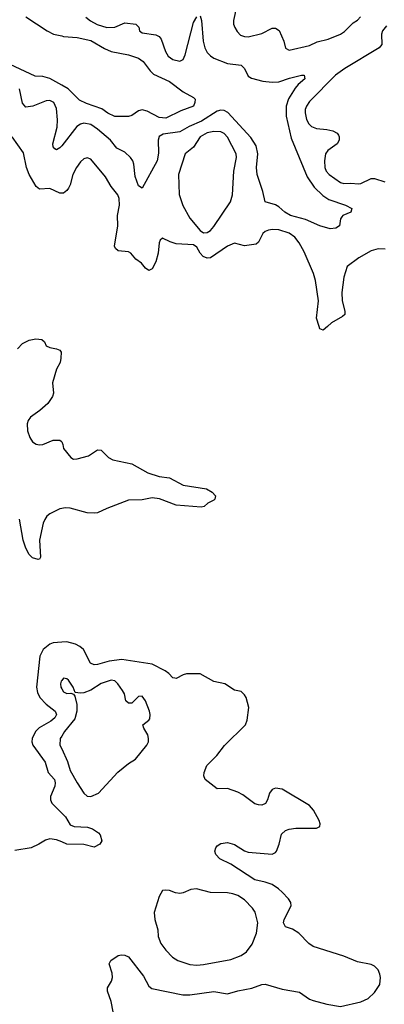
# Model space of a CAD drawing. Header units: inches. Extents: x 1649636 to 1815363, y 506543 to 641975.
# Tile 71 of 256: x 1699755 to 1701887, y 536034 to 541796. Entities that reach past the tile are written whole.
import ezdxf

# ---------------------------------------------------------------- set-up
doc = ezdxf.new("R2010")
doc.units = ezdxf.units.IN
doc.header["$MEASUREMENT"] = 0
for name, color, linetype in [('B6593', 7, 'Continuous'), ('B6594', 7, 'Continuous'), ('B7503', 7, 'Continuous'), ('B7504', 7, 'Continuous')]:
    doc.layers.add(name, color=color, linetype=linetype)

msp = doc.modelspace()

# ---------------------------------------------------------------- linework, layer by layer
at = {"layer": 'B6593', "color": 5}
for points, elevation in [([(1699742.2, 539870), (1699770, 539899.7), (1699810, 539919.7), (1699848.6, 539928.6), (1699884.4, 539924.4), (1699899.1, 539910), (1699910, 539887.3), (1699930, 539876.3), (1699970.4, 539870.4), (1699990, 539861), (1699996.3, 539850), (1699995.6, 539815.6), (1699990.3, 539790), (1699970.3, 539750), (1699945.5, 539670), (1699952.4, 539610), (1699946.7, 539590), (1699918.3, 539550), (1699872.1, 539507.9), (1699818.3, 539470), (1699804, 539450), (1699797.4, 539430), (1699799.5, 539390), (1699813.7, 539350), (1699830, 539326), (1699850, 539312), (1699870, 539306.9), (1699890, 539310.3), (1699950, 539334), (1699990, 539334), (1699997.3, 539330), (1700000, 539324.4)], 380), ([(1700000, 538934.5), (1699990, 538932.5), (1699930, 538903.4), (1699914, 538890), (1699900.8, 538870), (1699892.6, 538850), (1699870.8, 538750), (1699876, 538650), (1699870, 538638), (1699863.4, 538636.6), (1699830, 538645.8), (1699810, 538666.3), (1699790, 538703.1), (1699775.2, 538750), (1699752.7, 538872.7)], 380), ([(1700000, 538152.5), (1699950.2, 538149.8), (1699930, 538141), (1699890.9, 538109.1), (1699873.2, 538070), (1699852.9, 537890), (1699858.7, 537858.7), (1699873.2, 537830), (1699910.2, 537790), (1699961.5, 537750), (1699970.2, 537730), (1699959.4, 537710), (1699935.9, 537690), (1699868.4, 537651.6), (1699846.2, 537630), (1699827.8, 537590), (1699826.2, 537570), (1699831, 537550), (1699902.8, 537450), (1699920.8, 537390), (1699957.6, 537350), (1699962.8, 537330), (1699959.5, 537310), (1699934, 537250), (1699934.9, 537230), (1699943.2, 537210), (1700000, 537151.9)], 420), ([(1700000, 537928.7), (1699996.2, 537923.8), (1699992.2, 537910), (1699994.6, 537890), (1700000, 537880.4)], 440), ([(1700000, 537603), (1699992, 537590), (1699989.4, 537550), (1700000, 537527.7)], 440), ([(1700000, 536983.9), (1699970, 536996.6), (1699930, 537002.7), (1699905.5, 536994.5), (1699866.5, 536970), (1699822, 536950), (1699725.4, 536934.6)], 420)]:
    msp.add_lwpolyline(points, dxfattribs=dict(at, elevation=elevation))
at = {"layer": 'B6594', "color": 5}
for points, elevation in [([(1699790, 541811.8), (1699915.5, 541730), (1699951.4, 541711.4), (1700000, 541700.3)], 340), ([(1700000, 541411.6), (1699930, 541450.9), (1699890, 541462.7), (1699845, 541465), (1699670, 541546.1)], 340), ([(1700000, 541058), (1699990, 541045.4), (1699970, 541033.3), (1699960.1, 541040.1), (1699951.1, 541051.1), (1699949.2, 541070), (1699973.1, 541166.9), (1699975.4, 541210), (1699970, 541276), (1699954.8, 541310), (1699930, 541322.7), (1699910, 541319.8), (1699831.3, 541288.7), (1699790, 541283.7), (1699770, 541306.3), (1699753.8, 541390)], 360), ([(1700000, 540780.6), (1699990, 540780.3), (1699930, 540807.2), (1699870, 540803.5), (1699850, 540819.7), (1699809.8, 540890), (1699794.5, 540930), (1699775.8, 541015.8), (1699710.6, 541110.6)], 380)]:
    msp.add_lwpolyline(points, dxfattribs=dict(at, elevation=elevation))
at = {"layer": 'B7503', "color": 5}
for points, elevation in [([(1701553.5, 540000), (1701530, 539979.5), (1701510, 539986), (1701505.5, 540000)], 380), ([(1700000, 539324.4), (1700006.8, 539310), (1700010, 539286), (1700054.2, 539234.2), (1700070, 539224.4), (1700090, 539225.3), (1700156, 539244), (1700210, 539279.1), (1700230, 539276.3), (1700273.7, 539233.7), (1700299.9, 539219.9), (1700410, 539196.3), (1700503.8, 539143.8), (1700570, 539123.2), (1700630, 539114.7), (1700710, 539071.2), (1700846, 539050), (1700880.7, 539030), (1700898.8, 539010), (1700896, 538990), (1700890, 538984), (1700854.4, 538965.6), (1700833.2, 538946.8), (1700816.3, 538943.7), (1700670, 538955.3), (1700571.1, 538991.1), (1700530, 538996.7), (1700470, 538985.4), (1700390, 538983.9), (1700264.5, 538935.5), (1700210, 538909), (1700193.2, 538906.8), (1700150, 538909.9), (1700050, 538937.1), (1700021, 538939), (1700000, 538934.5)], 380), ([(1700300.5, 535990), (1700289.2, 536049.2), (1700267, 536110), (1700268.8, 536130), (1700291, 536169), (1700297.3, 536190), (1700295.9, 536215.9), (1700278, 536270), (1700287.8, 536290), (1700330, 536318.4), (1700350, 536323), (1700370, 536321.6), (1700390, 536310.6), (1700478, 536198), (1700510, 536139.1), (1700527.1, 536127.1), (1700709, 536089), (1700749, 536089), (1700890, 536107.8), (1700970, 536094), (1701030, 536112.8), (1701111.3, 536128.7), (1701170, 536150.2), (1701190, 536151.3), (1701290, 536121.5), (1701390, 536104.5), (1701450, 536063.6), (1701470, 536055.5), (1701550, 536034.7), (1701630, 536021.6), (1701750, 536047.8), (1701792.9, 536067.1), (1701830, 536102.4), (1701861.1, 536150), (1701864.8, 536190), (1701860.4, 536210), (1701850, 536235.1), (1701830, 536257.7), (1701810, 536266.9), (1701730, 536283), (1701650, 536314.5), (1701471.5, 536371.5), (1701445.4, 536390), (1701386.9, 536450), (1701350, 536472.5), (1701308, 536488), (1701298, 536510), (1701301.6, 536530), (1701342.7, 536610), (1701339.8, 536630), (1701326.4, 536650), (1701288.9, 536690), (1701268.8, 536710), (1701230, 536735.6), (1701190, 536749.2), (1701130, 536761.6), (1700990, 536853.8), (1700925.7, 536885.7), (1700901.1, 536910), (1700896.4, 536930), (1700901.1, 536950), (1700910, 536960.3), (1700930, 536974.4), (1700970, 536981.5), (1701010, 536969.3), (1701070, 536931.1), (1701090, 536924.2), (1701230, 536913.1), (1701250, 536922.4), (1701255.8, 536930), (1701272.3, 536970), (1701286, 537030), (1701309.7, 537050.3), (1701330, 537059.5), (1701370, 537064.6), (1701490, 537064), (1701510, 537074), (1701512.3, 537090), (1701505.2, 537110), (1701471.8, 537170), (1701450, 537197), (1701290, 537292.1), (1701250, 537299.1), (1701230, 537291.2), (1701215.8, 537270), (1701204.4, 537230), (1701191.6, 537208.4), (1701170, 537199.6), (1701150, 537200.5), (1701130, 537207.6), (1701059.1, 537259.1), (1701030, 537274.7), (1700970, 537296), (1700910, 537294), (1700838.7, 537350), (1700831.2, 537370), (1700833.3, 537390), (1700849.2, 537430.8), (1700906.9, 537490), (1700951.8, 537548.2), (1701075.1, 537670), (1701084.1, 537695.9), (1701093.6, 537770), (1701078.4, 537830), (1701070, 537845.2), (1701050, 537863.7), (1701010, 537872.7), (1700954, 537910), (1700890, 537922.9), (1700810, 537967), (1700730, 537967.1), (1700710, 537962.2), (1700670, 537940.4), (1700661.3, 537941.3), (1700650, 537943.6), (1700626.3, 537970), (1700604.5, 537984.5), (1700530, 538025), (1700350.9, 538050.9), (1700277.4, 538042.6), (1700210, 538021.6), (1700190, 538019.8), (1700168.7, 538030), (1700126.9, 538110), (1700106.9, 538126.9), (1700080.6, 538140.6), (1700030, 538154.2), (1700000, 538152.5)], 420), ([(1700000, 537527.7), (1700034.9, 537454.9), (1700050, 537402.3), (1700090, 537330.4), (1700130.4, 537270), (1700150, 537252.4), (1700170, 537249.2), (1700216, 537270), (1700328.8, 537391.2), (1700390, 537442.4), (1700432.1, 537467.9), (1700498.2, 537550), (1700507.4, 537570), (1700508.5, 537590), (1700503.1, 537610), (1700479.6, 537650), (1700475.1, 537670), (1700510, 537696.3), (1700515.2, 537704.8), (1700517.7, 537730), (1700513.7, 537750), (1700490, 537809), (1700470, 537837.2), (1700450, 537834), (1700410, 537796), (1700390, 537795.1), (1700375.1, 537810), (1700366.6, 537850), (1700356.3, 537870), (1700329.2, 537909.2), (1700310, 537927.4), (1700290, 537929.8), (1700230, 537910.4), (1700170, 537871.6), (1700130, 537856.4), (1700110, 537853.6), (1700078, 537858), (1700067.3, 537890), (1700039.6, 537930), (1700030, 537938.7), (1700010, 537941.6), (1700000, 537928.7)], 440), ([(1700000, 537880.4), (1700010, 537862.6), (1700030, 537852.4), (1700054.4, 537854.4), (1700068.3, 537848.3), (1700077.5, 537837.5), (1700087.8, 537787.8), (1700089.6, 537750), (1700076.5, 537703.5), (1700016.6, 537630), (1700000, 537603)], 440), ([(1700000, 537151.9), (1700021.5, 537130), (1700050, 537084.4), (1700073.4, 537073.4), (1700150.2, 537070.2), (1700180.9, 537060.9), (1700216.2, 537036.2), (1700224.8, 537024.8), (1700235.3, 536990), (1700223.6, 536970), (1700190, 536953.3), (1700129, 536969), (1700030, 536971.2), (1700000, 536983.9)], 420)]:
    msp.add_lwpolyline(points, dxfattribs=dict(at, elevation=elevation))
at = {"layer": 'B7503', "color": 5, "elevation": 440}
msp.add_lwpolyline([(1700789, 536709), (1700754.4, 536705.6), (1700710, 536685.8), (1700690, 536682.2), (1700665.6, 536685.6), (1700630, 536698.8), (1700610, 536702), (1700590, 536699.1), (1700570, 536664.5), (1700540.2, 536570), (1700544.9, 536530), (1700562.3, 536470), (1700564.5, 536430), (1700580.7, 536390), (1700610, 536350.3), (1700647.9, 536310), (1700679.5, 536290), (1700750, 536265.7), (1700790, 536263), (1700830, 536267.3), (1700990, 536295.8), (1701050, 536319.1), (1701080, 536340), (1701114.5, 536385.5), (1701138.6, 536450), (1701146.2, 536510), (1701131.9, 536571.9), (1701116.1, 536596.1), (1701070, 536644.8), (1701030, 536670.8), (1701000.9, 536680.9), (1700970, 536685.8), (1700870, 536688.4)], close=True, dxfattribs=at)
at = {"layer": 'B7504', "color": 5}
for points, elevation in [([(1701021.5, 541870), (1701004.4, 541790), (1701005.2, 541770), (1701012.7, 541750), (1701026.4, 541726.4), (1701045.8, 541705.8), (1701070, 541696.2), (1701090, 541694.7), (1701170, 541714.3), (1701230, 541746.7), (1701250, 541746), (1701272.5, 541732.5), (1701298.7, 541670), (1701308.7, 541628.7), (1701330, 541617.1), (1701450, 541644.1), (1701494.1, 541665.9), (1701558.3, 541681.7), (1701630, 541710.2), (1701653.8, 541726.2), (1701703.8, 541776.2), (1701730, 541792.8), (1701747.8, 541812.2)], 380), ([(1700810, 541818.8), (1700818, 541790), (1700827.7, 541670), (1700836.6, 541630), (1700850, 541603.6), (1700870, 541583.5), (1700890.7, 541570.7), (1700970, 541540.1), (1701050.2, 541530.2), (1701069.3, 541509.3), (1701090, 541465.8), (1701110, 541454.2), (1701175.6, 541435.6), (1701230.1, 541430.1), (1701270, 541432.1), (1701332.4, 541452.4), (1701402, 541470), (1701418, 541470), (1701421.6, 541450), (1701383.1, 541416.9), (1701365.2, 541394.8), (1701327.3, 541332.7), (1701313.1, 541290), (1701312.2, 541230), (1701342.1, 541102.1), (1701436.3, 540876.3), (1701476, 540816), (1701526.6, 540766.6), (1701562.7, 540742.7), (1701658.8, 540710), (1701697.3, 540690), (1701690.8, 540670), (1701644.7, 540650), (1701638, 540642), (1701631, 540630), (1701624.7, 540590), (1701604, 540576), (1701570, 540571.8), (1701510.3, 540589.7), (1701425.5, 540625.5), (1701337.4, 540650), (1701304.2, 540670), (1701270, 540701), (1701250, 540712.8), (1701189.8, 540729.8), (1701177.1, 540790), (1701143.4, 540890), (1701140.2, 540930), (1701146.7, 541010), (1701138.2, 541058.2), (1701106.4, 541106.4), (1700971.7, 541251.7), (1700950, 541265), (1700930, 541266.7), (1700910, 541259.9), (1700817.5, 541202.5), (1700745.2, 541170), (1700690, 541139.2), (1700594.4, 541125.6), (1700570, 541111.9), (1700565.2, 541090), (1700566, 541014), (1700558.1, 540970), (1700470, 540809.4), (1700450, 540823.6), (1700438.8, 540850), (1700430, 540877.2), (1700422.8, 540950), (1700416.3, 540970), (1700402.9, 540990), (1700370, 541020.3), (1700323.2, 541043.2), (1700285.1, 541090), (1700210, 541155.8), (1700170, 541181.9), (1700130, 541190.6), (1700110, 541184.2), (1700089.4, 541170), (1700000, 541058)], 360), ([(1700141.3, 541810), (1700168.3, 541788.3), (1700207.4, 541767.4), (1700264.9, 541750), (1700310, 541751.9), (1700370, 541777), (1700433.4, 541770), (1700451.5, 541751.5), (1700455.5, 541730), (1700470, 541718.4), (1700550, 541706.4), (1700570, 541697.8), (1700582, 541682), (1700606.4, 541610), (1700622.9, 541582.9), (1700650, 541562.6), (1700690, 541553.1), (1700710, 541562.4), (1700723.1, 541590), (1700770, 541779.1), (1700790, 541813)], 360), ([(1701900.3, 541759.7), (1701876.5, 541730), (1701871.2, 541710), (1701871.4, 541650), (1701857.4, 541630), (1701655.2, 541510), (1701602.2, 541470), (1701450, 541316.1), (1701431, 541290), (1701424.4, 541270), (1701423, 541250), (1701432.2, 541212.2), (1701446.1, 541186.1), (1701461.7, 541170), (1701490, 541158), (1701550, 541153.7), (1701586, 541146), (1701611.4, 541131.4), (1701619.3, 541119.3), (1701623.5, 541110), (1701622.7, 541090), (1701611.9, 541070), (1701557.3, 541030), (1701542.7, 541010), (1701537.8, 540970), (1701539.3, 540930), (1701545.8, 540910), (1701563.6, 540890), (1701630, 540843.2), (1701650, 540837.6), (1701690, 540839.7), (1701735, 540835), (1701750, 540837.6), (1701810, 540865.6), (1701830, 540866.5), (1701890, 540846.3)], 380), ([(1700000, 541700.3), (1700010, 541698), (1700090, 541691.8), (1700170, 541673.3), (1700250, 541626.9), (1700289.3, 541609.3), (1700390.1, 541590.1), (1700448.5, 541570), (1700476.5, 541550), (1700517, 541497), (1700537.7, 541477.7), (1700630, 541433.6), (1700710, 541374), (1700770, 541341), (1700781, 541330), (1700778.8, 541310), (1700770, 541289.3), (1700697.1, 541262.9), (1700610, 541218.7), (1700570, 541222.9), (1700499.9, 541259.9), (1700470, 541267.4), (1700450, 541263), (1700410, 541234), (1700391.7, 541228.3), (1700310, 541229.8), (1700270, 541248.7), (1700234.3, 541274.3), (1700144.5, 541304.5), (1700104.2, 541324.2), (1700038.5, 541390), (1700000, 541411.6)], 340), ([(1701505.5, 540000), (1701490, 540048), (1701502.3, 540150), (1701484.1, 540270), (1701472.5, 540310), (1701417.9, 540437.9), (1701389.1, 540490), (1701362.8, 540522.8), (1701330, 540546.6), (1701270, 540566.6), (1701232.2, 540567.8), (1701210, 540563.2), (1701190, 540555.5), (1701176, 540544), (1701150, 540494), (1701137.1, 540482.9), (1701070, 540473.1), (1701010, 540488.2), (1700969.1, 540470.9), (1700870, 540401.6), (1700850, 540399.6), (1700827.6, 540410), (1700810, 540429.6), (1700790, 540463.7), (1700770, 540478.4), (1700670, 540483.1), (1700635, 540495), (1700590, 540518), (1700575.6, 540504.4), (1700570.3, 540489.7), (1700564.1, 540430), (1700550, 540379.5), (1700530, 540338.4), (1700510, 540327.8), (1700490, 540340.7), (1700466, 540370), (1700433.7, 540393.7), (1700404.5, 540430), (1700390, 540437.2), (1700330, 540442.2), (1700315.7, 540455.7), (1700309.8, 540470), (1700329.2, 540590), (1700327.3, 540650), (1700337.3, 540710), (1700335.7, 540750), (1700327.8, 540770), (1700290, 540819.1), (1700255.3, 540875.3), (1700170, 540978.7), (1700150, 540986.6), (1700130, 540982), (1700110, 540963.1), (1700085.8, 540930), (1700064.5, 540890), (1700050.2, 540830), (1700040.7, 540810), (1700030, 540795.1), (1700010, 540780.9), (1700000, 540780.6)], 380), ([(1701891.7, 540451.7), (1701850, 540454.5), (1701810, 540442), (1701737.2, 540402.8), (1701668.7, 540351.3), (1701650, 540289.3), (1701638.4, 540198.4), (1701639.5, 540150), (1701654.9, 540090), (1701655.8, 540070), (1701642.2, 540057.8), (1701578.3, 540021.7), (1701553.5, 540000)], 380)]:
    msp.add_lwpolyline(points, dxfattribs=dict(at, elevation=elevation))
at = {"layer": 'B7504', "color": 5, "elevation": 380}
msp.add_lwpolyline([(1700890, 541140.8), (1700850, 541133.2), (1700810.6, 541109.4), (1700770, 541048.7), (1700721.7, 541010), (1700682.9, 540890), (1700687.5, 540772.5), (1700708.8, 540708.8), (1700750, 540634), (1700810, 540562), (1700830, 540548), (1700850, 540550.4), (1700870, 540562.4), (1700890, 540584.4), (1700986.6, 540730), (1700999.8, 540770), (1701006.2, 540910), (1701022.9, 540990), (1701019.4, 541010), (1700970, 541108.4), (1700950, 541128.8), (1700930, 541138.5)], close=True, dxfattribs=at)

doc.saveas('drawing.dxf')
